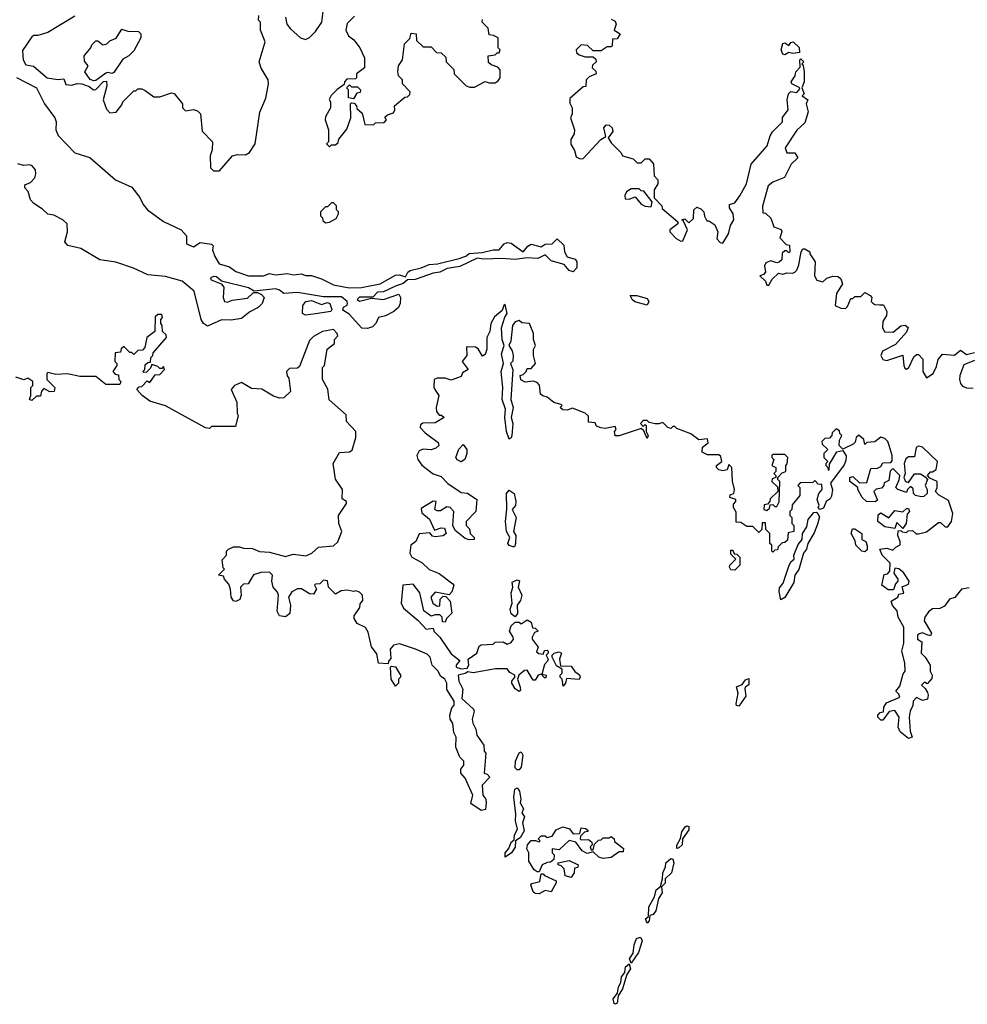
# Model space of a CAD drawing. Extents: x 2673034 to 2765626, y 830478 to 954748.
# Tile 29 of 126: x 2703024 to 2707769, y 860827 to 865757. Entities that reach past the tile are written whole.
import ezdxf

# ---------------------------------------------------------------- set-up
doc = ezdxf.new("R2010")
doc.units = 0

msp = doc.modelspace()

# ---------------------------------------------------------------- linework, layer by layer
at = {"layer": '0CON05XD'}
for points in [[(2704355, 865770), (2704362.5, 865735), (2704380.7, 865710.7), (2704430, 865665), (2704455, 865657.5), (2704475, 865667.5), (2704505, 865697.5), (2704536.4, 865743.6), (2704547.5, 865825)], [(2703300, 865775), (2703165, 865692.5), (2703115, 865677.5), (2703095, 865677.5), (2703085, 865670), (2703038.3, 865601.7), (2703040.8, 865555), (2703055, 865530), (2703093.6, 865523.6), (2703162.5, 865465), (2703215, 865457.5), (2703245, 865460), (2703255, 865432.5), (2703285, 865428.8), (2703312.7, 865437.3), (2703335, 865435.7), (2703371.7, 865421.7), (2703393.3, 865405), (2703405, 865407.5), (2703443, 865447), (2703458.3, 865448.3), (2703460, 865425), (2703442.5, 865355), (2703458.3, 865308.3), (2703475, 865290), (2703506.4, 865293.6), (2703535, 865330), (2703540, 865345), (2703595, 865400), (2703605, 865400), (2703615, 865410), (2703635, 865410), (2703651.7, 865401.7), (2703695, 865370), (2703725, 865370), (2703785, 865390), (2703797, 865387), (2703840, 865335), (2703840, 865315), (2703855, 865300), (2703895, 865307.5), (2703915, 865300), (2703930, 865285), (2703938.3, 865198.3), (2703990, 865145), (2703987.5, 865105), (2703977.5, 865075), (2703980, 865015), (2703995, 865000), (2704025, 865000), (2704090, 865075), (2704115, 865082.5), (2704155, 865080), (2704175, 865092.5), (2704202.5, 865135), (2704227, 865293), (2704256.4, 865363.6), (2704270, 865435), (2704267.5, 865455), (2704233.3, 865513.3), (2704222.5, 865545), (2704252.5, 865645), (2704230, 865705), (2704230, 865745), (2704220, 865755), (2704221.7, 865778.3)], [(2704700, 865775), (2704663, 865737), (2704657.5, 865705), (2704670, 865675), (2704696.4, 865656.4), (2704727.5, 865615), (2704750, 865565), (2704750, 865515), (2704710, 865485), (2704710, 865465), (2704705, 865460), (2704661.7, 865458.3), (2704650, 865445), (2704648.3, 865431.7), (2704613.6, 865406.4), (2704583.6, 865376.4), (2704573, 865357), (2704580, 865345), (2704580, 865315), (2704555, 865270), (2704553.3, 865255), (2704570, 865205), (2704570, 865145), (2704560, 865135), (2704575, 865120), (2704585, 865130), (2704605, 865130), (2704618.3, 865141.7), (2704621.7, 865158.3), (2704661.7, 865208.3), (2704682.5, 865265), (2704680, 865335), (2704685, 865340), (2704698.3, 865338.3), (2704710, 865325), (2704711.7, 865311.7), (2704738.3, 865288.3), (2704751.7, 865231.7), (2704795, 865230), (2704805, 865240), (2704848.3, 865241.7), (2704860, 865255), (2704851.7, 865268.3), (2704865, 865280), (2704895, 865290), (2704902.5, 865305), (2704900, 865325), (2704951.7, 865368.3), (2704965, 865370), (2704978.3, 865381.7), (2704980, 865395), (2704940, 865435), (2704940, 865455), (2704920, 865475), (2704917.5, 865495), (2704920, 865525), (2704940, 865555), (2704950, 865635), (2704978.3, 865661.7), (2704985, 865690), (2705010, 865685), (2705011.7, 865651.7), (2705045, 865620), (2705085, 865620), (2705111.7, 865591.7), (2705135, 865590), (2705158.3, 865568.3), (2705160, 865545), (2705197, 865507), (2705200, 865485), (2705260, 865425), (2705278.3, 865418.3), (2705301.7, 865418.3), (2705355, 865447.5), (2705375, 865440), (2705405, 865440), (2705419.3, 865450.7), (2705430, 865465), (2705430, 865505), (2705418.3, 865518.3), (2705385, 865530), (2705371.7, 865541.7), (2705370, 865575), (2705405, 865580), (2705415, 865590), (2705425, 865590), (2705430, 865605), (2705420, 865615), (2705420, 865665), (2705397, 865677), (2705375, 865680), (2705370, 865715), (2705340, 865745), (2705341.7, 865758.3)], [(2705985, 865760), (2706005, 865750), (2706010, 865735), (2706000, 865705), (2706030, 865685), (2706015, 865660), (2705991.7, 865658.3), (2705990, 865625), (2705985, 865620), (2705965, 865620), (2705935, 865600), (2705895, 865600), (2705867.5, 865627.5), (2705835, 865630), (2705810, 865605), (2705811.7, 865591.7), (2705825, 865580), (2705855, 865570), (2705895, 865570), (2705908.3, 865558.3), (2705910, 865545), (2705891.7, 865528.3), (2705890, 865515), (2705908.3, 865498.3), (2705910, 865485), (2705875, 865470), (2705860, 865455), (2705858.3, 865421.7), (2705845, 865420), (2705778.3, 865361.7), (2705778.3, 865338.3), (2705790, 865315), (2705790, 865285), (2705782.5, 865265), (2705802.5, 865205), (2705800, 865185), (2705783, 865157), (2705783, 865133), (2705801.7, 865101.7), (2705810.7, 865070.7), (2705830.7, 865060.7), (2705845, 865062.5), (2705933.6, 865156.4), (2705958.3, 865171.7), (2705948.8, 865215), (2705960.5, 865229.5), (2705975, 865228.8), (2705991.2, 865215), (2705993.6, 865196.4), (2705970, 865165), (2705985, 865140), (2706035, 865090), (2706042.5, 865075), (2706095, 865060), (2706115, 865040), (2706135, 865040), (2706155, 865060), (2706175, 865060), (2706197.5, 865035), (2706200, 864975), (2706220, 864955), (2706220, 864935), (2706200, 864905), (2706200, 864865), (2706240, 864825), (2706241.7, 864811.7), (2706320, 864745), (2706320, 864735), (2706280, 864705), (2706280, 864695), (2706310.7, 864660.7), (2706335, 864647.5), (2706345, 864650), (2706367.5, 864705), (2706348.3, 864748.3), (2706340, 864755), (2706355, 864760), (2706375, 864740), (2706398.3, 864761.7), (2706400, 864805), (2706415, 864817.5), (2706435, 864810), (2706450, 864795), (2706453, 864773), (2706465, 864750), (2706475, 864750), (2706505, 864730), (2706520, 864695), (2706515, 864660), (2706530.7, 864640.7), (2706545, 864637.5), (2706573.3, 864685), (2706583.6, 864726.4), (2706600, 864755), (2706596.7, 864785), (2706577.5, 864815), (2706578.3, 864831.7), (2706605, 864840), (2706630, 864875), (2706662.5, 864935), (2706686.4, 865033.6), (2706766.2, 865125), (2706781.2, 865175), (2706793.3, 865195), (2706843.3, 865245), (2706843, 865267), (2706872.5, 865305), (2706866.7, 865355), (2706873.9, 865386.1), (2706885, 865397.5), (2706915, 865392.5), (2706927.5, 865405), (2706930, 865415), (2706890, 865435), (2706887.5, 865445), (2706907.5, 865475), (2706910, 865495), (2706931.7, 865518.3), (2706930, 865555), (2706935, 865560), (2706950, 865545), (2706940, 865535), (2706947.5, 865527.5), (2706952.5, 865495), (2706952.5, 865445), (2706940, 865415), (2706952.5, 865385), (2706942.5, 865375), (2706970, 865355), (2706962.5, 865335), (2706971.2, 865295), (2706955, 865240)], [(2703395, 865450), (2703377.5, 865457.5), (2703350, 865495), (2703366.2, 865525), (2703348.3, 865548.3), (2703347.5, 865575), (2703380, 865615), (2703385, 865630), (2703405, 865650), (2703415, 865650), (2703440.7, 865630.7), (2703460, 865635), (2703475, 865650), (2703506.4, 865663.6), (2703535, 865710), (2703565, 865700), (2703618.3, 865698.3), (2703630, 865685), (2703630, 865665), (2703595, 865600), (2703570, 865575), (2703540.7, 865559.3), (2703495, 865492.5), (2703485, 865487.5), (2703465, 865492.5), (2703455, 865488.8), (2703405, 865452.5), (2703395, 865450)], [(2706855, 865580), (2706844.3, 865584.3), (2706837.1, 865605), (2706845, 865636.7), (2706855, 865640), (2706875, 865627.5), (2706885, 865642.5), (2706896.4, 865646.4), (2706927, 865617), (2706928.3, 865591.7), (2706895, 865587.5), (2706875, 865592.5), (2706855, 865580)], [(2703007.4, 865467.4), (2703109.1, 865415), (2703149.1, 865335), (2703200, 865265), (2703206.2, 865245), (2703204.5, 865205), (2703217.3, 865177.2), (2703299.9, 865089.9), (2703375, 865066.9), (2703504.4, 864954.4), (2703585, 864918), (2703625, 864866), (2703641.9, 864831.9), (2703664.4, 864804.4), (2703745, 864745.5), (2703832.5, 864705), (2703860, 864675), (2703860, 864635), (2703895, 864620), (2703928.3, 864641.7), (2703985, 864632.5), (2703992.5, 864625), (2703990, 864605), (2704000.5, 864570.5), (2704022.5, 864535), (2704075, 864518.8), (2704105.7, 864495.7), (2704170, 864475), (2704245, 864473.8), (2704275, 864486), (2704305, 864480), (2704365, 864486.7), (2704395, 864480), (2704435, 864483.8), (2704455, 864476.7), (2704485, 864476.7), (2704535, 864460), (2704595, 864430), (2704674.1, 864414.1), (2704735, 864415.5), (2704828.8, 864435), (2704905, 864477.1), (2704925, 864479.2), (2704955, 864470), (2704967.5, 864492.5), (2704979.7, 864500.3), (2705035, 864513.5), (2705075, 864530.6), (2705116, 864534), (2705225, 864560.6), (2705257.6, 864572.4), (2705275, 864586), (2705339.5, 864590.5), (2705395, 864604.2), (2705425, 864604), (2705450, 864635), (2705465, 864641.2), (2705485, 864638), (2705545.5, 864594.5), (2705568, 864622), (2705585, 864632.5), (2705635, 864620), (2705655, 864632.5), (2705690, 864635), (2705715, 864660), (2705748.3, 864628.3), (2705752.5, 864595), (2705765, 864570), (2705805, 864557.5), (2705814, 864544), (2705813.1, 864515), (2705795.3, 864494.7), (2705775, 864500.9), (2705750.5, 864530.5), (2705685, 864548.7), (2705655, 864578.8), (2705618.7, 864561.3), (2705564, 864564), (2705505, 864555.3), (2705438.2, 864561.7), (2705347.6, 864557.6), (2705315, 864563.5), (2705228.5, 864521.5), (2705165, 864511.5), (2705127.4, 864492.6), (2705095, 864487.9), (2705005, 864456.2), (2704965.8, 864454.2), (2704944.6, 864435.4), (2704908.8, 864425), (2704845.6, 864394.4), (2704815, 864391.8), (2704792.3, 864367.7), (2704775, 864366.9), (2704725, 864367.8), (2704714.4, 864355), (2704725, 864348), (2704785, 864362.5), (2704845, 864355.8), (2704923, 864383), (2704931.2, 864365), (2704928.8, 864335), (2704921.2, 864315), (2704897.5, 864295), (2704855, 864273.8), (2704820, 864265), (2704807.5, 864235), (2704790.7, 864219.3), (2704765, 864210), (2704737, 864213), (2704673, 864283), (2704641.7, 864301.7), (2704645, 864317.5), (2704663, 864327), (2704666.2, 864335), (2704663.3, 864345), (2704635, 864369.2), (2704545, 864369.6), (2704415, 864390.8), (2704346.4, 864386.4), (2704325, 864403.3), (2704305, 864408.8), (2704198.3, 864398.3), (2704170, 864415), (2704035, 864447.5), (2704009.3, 864469.3), (2703995, 864470.8), (2703980, 864465), (2703982.5, 864455), (2704033.6, 864433.6), (2704047, 864417), (2704043.3, 864365), (2704050, 864345), (2704065, 864342.5), (2704088.3, 864351.7), (2704165, 864362.5), (2704195, 864390), (2704215, 864390), (2704235, 864380), (2704247.5, 864365), (2704238.8, 864335), (2704217.5, 864315), (2704176.4, 864293.6), (2704135, 864260), (2704082.3, 864252.3), (2704035, 864253.8), (2703965, 864222.5), (2703945, 864236.2), (2703932.9, 864255), (2703896.9, 864396.9), (2703837.3, 864447.3), (2703755, 864470.8), (2703665, 864478.8), (2703593.3, 864513.3), (2703505, 864543.2), (2703425, 864553.8), (2703330.3, 864610.3), (2703265, 864626.7), (2703250, 864645), (2703263.3, 864695), (2703262.5, 864735), (2703240, 864755), (2703195, 864777.5), (2703165, 864782.5), (2703138.8, 864808.8), (2703095, 864835.8), (2703078.9, 864855), (2703067.1, 864897.1), (2703050, 864915), (2703050.7, 864929.3), (2703078.8, 864941.2), (2703100, 864965), (2703105.7, 864984.3), (2703103.1, 865005), (2703087.1, 865025), (2703075, 865030.6), (2703042.6, 865027.4), (2703015, 865034.5)], [(2704695, 865360), (2704670, 865365), (2704670, 865405), (2704660, 865415), (2704675, 865430), (2704685, 865420), (2704715, 865420), (2704730, 865405), (2704728.3, 865391.7), (2704711.7, 865388.3), (2704695, 865360)], [(2706955, 865240), (2706915, 865203.3), (2706857.5, 865115), (2706865, 865090), (2706905, 865090), (2706920, 865065), (2706886.4, 865033.6), (2706853, 864967), (2706795, 864943.8), (2706772, 864925), (2706743, 864823), (2706745, 864790), (2706758.3, 864788.3), (2706785, 864762.5), (2706800, 864720), (2706837, 864707), (2706840, 864695), (2706830, 864665), (2706861.7, 864631.7), (2706878.3, 864628.3), (2706880, 864595), (2706875, 864590), (2706865, 864600), (2706855, 864600), (2706841.7, 864588.3), (2706840, 864555), (2706827, 864543), (2706815, 864540), (2706785, 864550), (2706760.7, 864539.3), (2706752.5, 864525), (2706757.5, 864492.5), (2706748.3, 864481.7), (2706730, 864475), (2706757.5, 864447.5), (2706765, 864427.5), (2706775, 864427.5), (2706791.7, 864458.3), (2706823, 864487), (2706845, 864482.5), (2706865, 864490), (2706895, 864487.5), (2706905, 864492.5), (2706915, 864502.5), (2706925, 864530), (2706937.5, 864595), (2706945, 864610), (2706955, 864610), (2706980, 864595), (2706980, 864585), (2707006.2, 864545), (2707002.9, 864475), (2707015, 864452), (2707045, 864443.8), (2707065, 864462.5), (2707095, 864473.3), (2707121.7, 864471.7), (2707135, 864460), (2707143.3, 864435), (2707113.8, 864385), (2707107.5, 864325), (2707135, 864312), (2707158.8, 864311.2), (2707168.8, 864321.2), (2707185, 864360), (2707195, 864360), (2707205, 864370), (2707235, 864370), (2707255, 864390), (2707282.5, 864375), (2707290, 864365), (2707287.5, 864345), (2707295, 864337.5), (2707305, 864330), (2707328.3, 864328.3), (2707349.3, 864329.3), (2707366.2, 864295), (2707363.3, 864275), (2707346, 864245), (2707343.3, 864215), (2707353.6, 864193.6), (2707397, 864193), (2707435, 864223.3), (2707456.7, 864226.7), (2707472.5, 864215), (2707465, 864192.5), (2707409.3, 864130.7), (2707343.2, 864096.8), (2707335.6, 864075), (2707345, 864056), (2707365, 864051.2), (2707445, 864077.5), (2707450, 864025), (2707455, 864012.5), (2707465, 864006.7), (2707476.2, 864015), (2707500.7, 864069.3), (2707515, 864080), (2707525, 864080), (2707546.4, 864056.4), (2707546.7, 863995), (2707565, 863963.8), (2707597.5, 863985), (2707615, 864020), (2707622.5, 864055), (2707645, 864082.5), (2707705, 864077.5), (2707735, 864102.5), (2707765, 864081.2), (2707805, 864090)], [(2706185, 864820), (2706190, 864845), (2706148.3, 864898.3), (2706135, 864900), (2706125, 864910), (2706085, 864910), (2706062.5, 864895), (2706053.6, 864876.4), (2706055, 864860), (2706075, 864857.5), (2706105, 864870), (2706135, 864832.5), (2706155, 864822.5), (2706185, 864820)], [(2704555, 864740), (2704575, 864742.5), (2704608.3, 864761.7), (2704620, 864785), (2704620, 864795), (2704610, 864805), (2704610, 864825), (2704595, 864840), (2704585, 864840), (2704565, 864820), (2704555, 864820), (2704530, 864795), (2704530, 864775), (2704540, 864765), (2704541.7, 864751.7), (2704555, 864740)], [(2704455, 864277.5), (2704440, 864285), (2704442.5, 864325), (2704457.5, 864345), (2704485, 864350), (2704535, 864331.2), (2704565, 864340), (2704576.5, 864336.5), (2704586.2, 864305), (2704582.5, 864295), (2704505, 864283.8), (2704455, 864277.5)], [(2706165, 864328.2), (2706104.8, 864344.8), (2706091.1, 864355), (2706081.2, 864375), (2706114.4, 864375.6), (2706165, 864361.1), (2706174.5, 864345), (2706165, 864328.2)], [(2707567, 862677), (2707545, 862686.7), (2707528.3, 862681.7), (2707520, 862675), (2707520, 862655), (2707541.7, 862641.7), (2707537.5, 862585), (2707557.5, 862565), (2707582.5, 862525), (2707582.5, 862495), (2707592.5, 862475), (2707591.7, 862458.3), (2707568.3, 862431.7), (2707555, 862440), (2707540, 862425), (2707558.3, 862408.3), (2707568.8, 862388.8), (2707573.3, 862375), (2707570, 862355), (2707545, 862347.5), (2707515, 862362.5), (2707497.5, 862345), (2707496.7, 862323.3), (2707482.5, 862295), (2707477.5, 862265), (2707482.5, 862195), (2707492.5, 862165), (2707475, 862157.5), (2707431.7, 862191.7), (2707422.5, 862215), (2707427.5, 862265), (2707405, 862297.5), (2707377.5, 862292.5), (2707345, 862250), (2707335, 862250), (2707320, 862265), (2707320, 862275), (2707331.7, 862288.3), (2707348.3, 862291.7), (2707350, 862315), (2707363.6, 862336.4), (2707430, 862365), (2707425, 862380), (2707410, 862395), (2707430.7, 862419.3), (2707448.3, 862481.7), (2707457.5, 862495), (2707456.4, 862536.4), (2707440, 862595), (2707450, 862635), (2707450, 862715), (2707422.5, 862765), (2707417, 862797), (2707393.9, 862823.9), (2707387.5, 862845), (2707420, 862865), (2707425, 862880), (2707450, 862885), (2707443, 862917), (2707475, 862930), (2707477.5, 862945), (2707449.3, 862989.3), (2707425, 863007.5), (2707405, 863010), (2707400, 862985), (2707420, 862955), (2707420, 862945), (2707408.3, 862931.7), (2707398.3, 862901.7), (2707373, 862903), (2707340, 862925), (2707351.7, 862978.3), (2707368.3, 862981.7), (2707380, 862995), (2707382.5, 863035), (2707342.5, 863075), (2707330, 863105), (2707365, 863110), (2707395, 863100), (2707410, 863115), (2707431.7, 863128.3), (2707432.5, 863145), (2707420, 863175), (2707421.7, 863198.3), (2707435, 863200), (2707443, 863193), (2707465, 863190), (2707473, 863197), (2707495, 863200), (2707513, 863183), (2707525, 863182.5), (2707565, 863193.3), (2707625, 863240), (2707635, 863240), (2707658.3, 863218.3), (2707671.7, 863218.3), (2707690, 863245), (2707696.7, 863285), (2707675, 863350), (2707625, 863377.5), (2707610, 863395), (2707617.5, 863415), (2707617.5, 863445), (2707581.7, 863461.7), (2707570, 863475), (2707585, 863492.5), (2707595, 863492.5), (2707612.5, 863505), (2707620, 863545), (2707545, 863616.7), (2707525, 863621.2), (2707513.3, 863615), (2707505, 863567.5), (2707475, 863567.5), (2707461.2, 863558.8), (2707452.5, 863535), (2707457.5, 863485), (2707450, 863465), (2707460, 863445), (2707475, 863440), (2707505, 863482.5), (2707535, 863482.5), (2707558.3, 863468.3), (2707570, 863455), (2707557.5, 863425), (2707567.5, 863405), (2707567.5, 863385), (2707550.7, 863369.3), (2707537, 863367), (2707510, 863375), (2707500, 863385), (2707498.3, 863408.3), (2707485, 863420), (2707470, 863405), (2707465, 863390), (2707420, 863405), (2707410, 863415), (2707427, 863453), (2707430, 863475), (2707395, 863510), (2707383, 863497), (2707375, 863450), (2707351.7, 863438.3), (2707350, 863425), (2707338.3, 863411.7), (2707313, 863407), (2707300, 863395), (2707318.3, 863351.7), (2707307.5, 863342.5), (2707263.8, 863343.8), (2707242.5, 863365), (2707220, 863405), (2707220, 863415), (2707180, 863445), (2707180, 863465), (2707195, 863470), (2707228.3, 863438.3), (2707265, 863440), (2707285, 863510), (2707319.3, 863510.7), (2707335, 863520), (2707345, 863537.5), (2707385, 863540), (2707391.7, 863548.3), (2707392.5, 863575), (2707377.5, 863625), (2707370, 863645), (2707355, 863660), (2707335, 863666.7), (2707305, 863643.3), (2707265, 863640), (2707255, 863630), (2707250, 863655), (2707225, 863676.2), (2707212.5, 863665), (2707207.9, 863642.1), (2707197.9, 863632.1), (2707145, 863606.7), (2707126.7, 863625), (2707128.3, 863651.7), (2707140, 863675), (2707130, 863685), (2707128.3, 863698.3), (2707111.7, 863708.3), (2707091.7, 863688.3), (2707090, 863675), (2707078.3, 863661.7), (2707055, 863660), (2707040, 863645), (2707041.7, 863631.7), (2707070, 863605), (2707050, 863585), (2707050, 863565), (2707070, 863545), (2707060, 863535), (2707060, 863525), (2707070, 863515), (2707071.7, 863501.7), (2707076.4, 863503.6), (2707078.3, 863531.7), (2707116.1, 863593.9), (2707145, 863600), (2707162.5, 863572.5), (2707161.1, 863548.9), (2707152, 863528), (2707083, 863437), (2707094.4, 863405), (2707089.4, 863370.6), (2707082.1, 863357.9), (2707062, 863345), (2707048.3, 863311.7), (2707030, 863305), (2707022.5, 863315), (2707026.7, 863325), (2707016.2, 863355), (2707025.8, 863384.2), (2707042.5, 863405), (2707040, 863430), (2707021.7, 863431.7), (2707005, 863450), (2706995, 863440), (2706931.7, 863438.3), (2706920, 863425), (2706930, 863415), (2706930, 863375), (2706891.7, 863328.3), (2706890, 863305), (2706880, 863295), (2706880, 863275), (2706890, 863265), (2706890, 863235), (2706900, 863225), (2706900, 863195), (2706871.7, 863188.3), (2706868.3, 863151.7), (2706855, 863140), (2706841.7, 863138.3), (2706821.7, 863118.3), (2706818.3, 863101.7), (2706805, 863100), (2706795, 863090), (2706790, 863095), (2706790, 863125), (2706780, 863135), (2706780, 863185), (2706760, 863205), (2706758.3, 863238.3), (2706741.7, 863238.3), (2706740, 863205), (2706725, 863190), (2706695, 863220), (2706665, 863220), (2706635, 863240), (2706611.7, 863241.7), (2706611.7, 863291.7), (2706597.5, 863315), (2706598.3, 863331.7), (2706610, 863345), (2706610, 863355), (2706580, 863365), (2706581.7, 863378.3), (2706600, 863385), (2706602.5, 863405), (2706593, 863447), (2706590, 863515), (2706575, 863530), (2706567, 863503), (2706545, 863497.5), (2706525, 863502.5), (2706512.5, 863515), (2706512.5, 863525), (2706540, 863545), (2706535, 863570), (2706525, 863577.5), (2706468.3, 863578.3), (2706441.7, 863591.7), (2706443, 863617), (2706471.7, 863638.3), (2706468.3, 863658.3), (2706425, 863652.5), (2706385, 863682.5), (2706315, 863710), (2706305, 863720), (2706295, 863720), (2706285, 863710), (2706270, 863715), (2706245, 863740), (2706225, 863732.5), (2706205, 863733.3), (2706175, 863740), (2706165, 863750), (2706145, 863750), (2706132.5, 863735), (2706145, 863720), (2706155, 863730), (2706160, 863725), (2706160, 863695), (2706170, 863675), (2706165, 863660), (2706148.3, 863698.3), (2706135, 863710), (2706025, 863672.5), (2706005, 863672.5), (2706002.5, 863695), (2706010, 863705), (2706005, 863720), (2705955, 863710), (2705933, 863713), (2705911.7, 863721.7), (2705905, 863737.5), (2705871.7, 863741.7), (2705871.7, 863771.7), (2705855, 863786.7), (2705791.7, 863811.7), (2705765, 863802.5), (2705743, 863803), (2705730, 863815), (2705740, 863825), (2705735, 863830), (2705699.3, 863839.3), (2705665, 863867.5), (2705643, 863873), (2705632.5, 863882.5), (2705627, 863927), (2705615, 863940), (2705595, 863947.5), (2705555, 863942.5), (2705533.6, 863953.6), (2705530, 863975), (2705545, 863980), (2705560, 863995), (2705565, 864010), (2705585, 864010), (2705607.5, 864035), (2705597.5, 864075), (2705597.5, 864105), (2705606.7, 864125), (2705596.7, 864155), (2705597.5, 864185), (2705576.4, 864236.4), (2705538.3, 864238.3), (2705525, 864250), (2705505, 864243.8), (2705491.9, 864225), (2705483.1, 864146.9), (2705474, 864125), (2705489.3, 864099.3), (2705494.4, 864075), (2705492.5, 864047.5), (2705481.2, 864035), (2705493.8, 864005), (2705483.3, 863855), (2705494.6, 863815), (2705485.6, 863765), (2705492.9, 863735), (2705488.6, 863675), (2705485, 863663.3), (2705475, 863656.7), (2705460.8, 863695), (2705453.8, 863765), (2705456.7, 863806.7), (2705440, 863855), (2705443.6, 863915), (2705434, 863996), (2705445.7, 864035), (2705435.7, 864084.3), (2705450, 864125), (2705439.4, 864155), (2705435.8, 864214.2), (2705452.5, 864267.5), (2705465.4, 864285), (2705455, 864330), (2705447.5, 864325), (2705439.3, 864300.7), (2705400.7, 864269.3), (2705382.5, 864235), (2705378.8, 864195), (2705362.5, 864165), (2705363, 864107), (2705355, 864080), (2705341.7, 864071.7), (2705319.3, 864109.3), (2705307, 864117), (2705261.7, 864118.3), (2705262.5, 864075), (2705240, 864045), (2705270, 864005), (2705241.7, 863988.3), (2705235, 863970), (2705185, 863952.5), (2705155, 863962.5), (2705115, 863962.5), (2705100, 863955), (2705097, 863917), (2705102.5, 863905), (2705122.5, 863875), (2705110, 863815), (2705111.2, 863795), (2705125, 863777.5), (2705136.7, 863776.7), (2705150, 863765), (2705105, 863737.5), (2705043, 863737), (2705031.7, 863728.3), (2705030, 863715), (2705055, 863687.5), (2705119.3, 863639.3), (2705122.5, 863625), (2705108.3, 863611.7), (2705085, 863603.3), (2705045, 863606.7), (2705025, 863597.5), (2705012.5, 863575), (2705017.5, 863555), (2705037, 863527), (2705095, 863483.3), (2705135, 863470), (2705167.5, 863435), (2705235, 863390), (2705267, 863387), (2705312.5, 863355), (2705307.5, 863295), (2705260, 863245), (2705260, 863225), (2705277, 863207), (2705280, 863185), (2705300, 863165), (2705300, 863155), (2705275, 863152.5), (2705255, 863160), (2705205, 863200), (2705192.5, 863225), (2705197.5, 863295), (2705180, 863315), (2705163, 863317), (2705131.7, 863298.3), (2705115, 863297.5), (2705102.5, 863305), (2705110, 863345), (2705095, 863346.7), (2705035, 863310), (2705038.3, 863288.3), (2705076.1, 863256.1), (2705101.7, 863201.7), (2705135, 863212.5), (2705151.7, 863211.7), (2705160, 863185), (2705145, 863172.5), (2705105, 863167.5), (2705091.7, 863171.7), (2705077.5, 863187.5), (2705025, 863182.5), (2705007.5, 863145), (2704982.5, 863125), (2704977.5, 863085), (2704987.5, 863065), (2705038.3, 863038.3), (2705073.9, 863003.9), (2705125, 862983.3), (2705193, 862933), (2705197.5, 862925), (2705188.3, 862891.7)], [(2705188.3, 862891.7), (2705175, 862877.5), (2705105, 862890), (2705083.3, 862865), (2705092.5, 862835), (2705115, 862820), (2705128.3, 862821.7), (2705130, 862855), (2705145, 862870), (2705158.3, 862868.3), (2705180, 862845), (2705187.5, 862785), (2705161.7, 862758.3), (2705155, 862740), (2705141.7, 862741.7), (2705140, 862765), (2705127, 862777), (2705105, 862777.5), (2705085, 862770), (2705047, 862797), (2705028, 862888), (2704995, 862930), (2704942.5, 862925), (2704934.1, 862835.9), (2704945, 862810), (2705019.5, 862749.5), (2705060, 862705), (2705095, 862710), (2705097.5, 862695), (2705127.5, 862665), (2705185, 862582.5), (2705228.3, 862548.3), (2705210, 862525), (2705210, 862515), (2705235, 862507.5), (2705265, 862510), (2705272.5, 862525), (2705270, 862555), (2705312.5, 862585), (2705325, 862620), (2705335, 862627.5), (2705395, 862630), (2705405, 862640), (2705445, 862642.5), (2705465, 862630), (2705485, 862638), (2705495.7, 862655), (2705495.5, 862665.5), (2705477.1, 862695), (2705485, 862722), (2705505, 862740), (2705525, 862740), (2705535, 862732.5), (2705565, 862752.5), (2705585, 862740), (2705591.7, 862711.7), (2705605, 862710), (2705620, 862695), (2705601.7, 862688.3), (2705590, 862665), (2705590, 862655), (2705620, 862615), (2705612.5, 862592.5), (2705623, 862583), (2705645, 862580), (2705651.7, 862598.3), (2705665, 862600), (2705670, 862595), (2705670, 862585), (2705660, 862575), (2705670, 862555), (2705667.5, 862545), (2705652.3, 862527.7), (2705640, 862485), (2705640, 862480), (2705660, 862475), (2705658.3, 862461.7), (2705651.7, 862461.7), (2705635, 862480), (2705620, 862475), (2705605, 862450), (2705595, 862450), (2705565, 862500), (2705551.7, 862498.3), (2705522.5, 862475), (2705516.2, 862455), (2705530, 862415), (2705531.7, 862398.3), (2705525, 862392.5), (2705505, 862406), (2705488.6, 862435), (2705487.5, 862445), (2705503.8, 862465), (2705503.3, 862475), (2705478.9, 862488.9), (2705465, 862507.5), (2705406.4, 862506.4), (2705295, 862487.5), (2705268.3, 862491.7), (2705255, 862482.5), (2705220, 862475), (2705222.5, 862445), (2705242.5, 862405), (2705238.3, 862358.3), (2705296.7, 862305), (2705300, 862295), (2705290, 862255), (2705293.3, 862235), (2705307.5, 862205), (2705312.5, 862175), (2705347.5, 862125), (2705350, 862095), (2705357.5, 862085), (2705350, 861985), (2705365, 861980), (2705377.5, 861965), (2705340, 861925), (2705342.5, 861875), (2705357.5, 861855), (2705360, 861835), (2705357, 861803), (2705335, 861797.5), (2705283.3, 861833.3), (2705292.5, 861875), (2705255, 861960), (2705233.6, 861983.6), (2705232.5, 862005), (2705247.5, 862025), (2705247.5, 862045), (2705227.5, 862065), (2705207.5, 862115), (2705210, 862165), (2705198.3, 862188.3), (2705193, 862233), (2705180, 862255), (2705177.5, 862275), (2705188.3, 862311.7), (2705200, 862325), (2705200, 862345), (2705163, 862403), (2705162.5, 862435), (2705152.5, 862455), (2705130.7, 862470.7), (2705120, 862495), (2705090, 862525), (2705078.8, 862565), (2705065, 862580), (2705005.7, 862605.7), (2704925, 862631.2), (2704895, 862626), (2704878.8, 862605), (2704881.7, 862558.3), (2704870, 862545), (2704868.3, 862531.7), (2704820, 862535), (2704811.7, 862581.7), (2704786.1, 862616.1), (2704769.7, 862689.7), (2704755, 862713.3), (2704713.6, 862733.6), (2704698.3, 862758.3), (2704698.3, 862771.7), (2704727, 862813), (2704728.3, 862831.7), (2704741.7, 862848.3), (2704740, 862875), (2704725, 862890), (2704707, 862897), (2704695, 862893.3), (2704665, 862900), (2704633, 862897), (2704605, 862880), (2704570, 862915), (2704565, 862947.5), (2704545, 862950), (2704527, 862933), (2704505, 862930), (2704500, 862925), (2704510, 862905), (2704495, 862880), (2704475, 862882.5), (2704435, 862907.5), (2704415, 862906.7), (2704387, 862893), (2704370, 862865), (2704380, 862825), (2704377, 862783), (2704355, 862767.5), (2704325, 862772.5), (2704312.5, 862795), (2704320, 862875), (2704315, 862890), (2704292.5, 862915), (2704286.7, 862945), (2704290, 862975), (2704275, 862990), (2704231.7, 862988.3), (2704195, 862977.5), (2704168.3, 862931.7), (2704145, 862930), (2704130, 862915), (2704132.5, 862875), (2704126.1, 862853.9), (2704106.4, 862843.6), (2704095, 862847.5), (2704082.5, 862865), (2704080, 862905), (2704070.7, 862930.7), (2704050, 862955), (2704045, 862970), (2704020, 862975), (2704050, 863005), (2704043, 863013), (2704038.3, 863051.7), (2704060, 863075), (2704060, 863095), (2704070, 863105), (2704095, 863116.7), (2704125, 863116.7), (2704145, 863110), (2704189.3, 863109.3), (2704225, 863093.3), (2704275, 863091.2), (2704355, 863068.8), (2704377.5, 863075), (2704395, 863080), (2704457.6, 863072.4), (2704486.7, 863085), (2704520, 863115), (2704595, 863122.5), (2704617, 863143), (2704636.7, 863195), (2704622.5, 863235), (2704620, 863275), (2704660, 863335), (2704660, 863345), (2704638.3, 863358.3), (2704640, 863405), (2704606, 863456), (2704593.3, 863535), (2704625, 863590), (2704675, 863592.5), (2704688.3, 863601.7), (2704707.5, 863665), (2704707.5, 863695), (2704660, 863745), (2704658.3, 863778.3), (2704573, 863853), (2704567, 863907), (2704540, 863955), (2704540, 864015), (2704550, 864025), (2704563, 864107), (2704600, 864135), (2704600, 864155), (2704616.4, 864173.6), (2704613.3, 864185), (2704595, 864205.6), (2704540, 864195), (2704495, 864170), (2704475, 864150), (2704425, 864020), (2704415, 864012.5), (2704375, 864010), (2704360, 863995), (2704363, 863973), (2704371.7, 863961.7), (2704380, 863895), (2704347, 863863), (2704325, 863862.5), (2704295, 863872.5), (2704237, 863907), (2704185, 863910), (2704135, 863940), (2704100, 863925), (2704082.5, 863905), (2704111.7, 863841.7), (2704112.5, 863785), (2704117.5, 863775), (2704105, 863720), (2703985, 863720), (2703975, 863710), (2703955, 863712.5), (2703755, 863823.8), (2703675, 863847.5), (2703637.5, 863875), (2703610, 863905), (2703621.7, 863918.3), (2703635, 863920), (2703661.7, 863948.3), (2703675, 863940), (2703701.7, 863978.3), (2703725, 863980), (2703750, 864005), (2703745, 864020), (2703735, 864010), (2703725, 864010), (2703715, 864020), (2703685, 864030), (2703678.3, 864011.7), (2703658.3, 863991.7), (2703645, 863990), (2703640, 863995), (2703650, 864005), (2703651.7, 864028.3), (2703665, 864040), (2703678.3, 864041.7), (2703680, 864065), (2703690, 864075), (2703691.7, 864088.3), (2703760, 864165), (2703758.3, 864178.3), (2703740, 864195), (2703737.5, 864225), (2703730, 864235), (2703730, 864255), (2703740, 864265), (2703735, 864280), (2703715, 864280), (2703701.7, 864268.3), (2703700, 864195), (2703660, 864165), (2703650, 864115), (2703638.3, 864101.7), (2703615, 864100), (2703595, 864080), (2703585, 864090), (2703575, 864090), (2703545, 864120), (2703531.7, 864108.3), (2703528.3, 864091.7), (2703501.7, 864088.3), (2703500, 864045), (2703510, 864035), (2703510, 864025), (2703490, 863995), (2703501.7, 863981.7), (2703518.3, 863978.3), (2703520, 863955), (2703530, 863945), (2703525, 863930), (2703455, 863930), (2703405, 863970), (2703325, 863970), (2703263, 863983), (2703205, 863980), (2703165, 863990), (2703160, 863985), (2703160, 863955), (2703200, 863915), (2703197.5, 863895), (2703175, 863893.3), (2703145, 863910), (2703133, 863897), (2703128.3, 863871.7), (2703108.3, 863871.7), (2703085, 863850), (2703072.5, 863855), (2703080, 863875), (2703080, 863915), (2703090, 863925), (2703090, 863945), (2703065, 863962.5), (2703045, 863953.3), (2703005, 863966.7)], [(2707805, 864050), (2707750.5, 864029.5), (2707732, 863975), (2707728.8, 863955), (2707734, 863935), (2707745, 863921.2), (2707765, 863914.2), (2707797.7, 863912.3)], [(2705235, 863543.8), (2705215, 863552.5), (2705207.5, 863565), (2705223, 863607), (2705245, 863630), (2705262.5, 863605), (2705262.5, 863585), (2705253.3, 863555), (2705235, 863543.8)], [(2706765, 863300), (2706778.3, 863311.7), (2706781.7, 863328.3), (2706795, 863330), (2706805, 863320), (2706815, 863320), (2706827, 863343), (2706830, 863445), (2706820, 863455), (2706820, 863465), (2706841.7, 863488.3), (2706860, 863495), (2706860, 863525), (2706867, 863533), (2706870, 863565), (2706855, 863580), (2706795, 863580), (2706790, 863575), (2706790, 863565), (2706800, 863555), (2706790, 863525), (2706810, 863515), (2706810, 863495), (2706800, 863485), (2706810, 863475), (2706810, 863465), (2706791.7, 863458.3), (2706790, 863445), (2706818.3, 863418.3), (2706820, 863395), (2706781.7, 863358.3), (2706780, 863345), (2706768.3, 863331.7), (2706751.7, 863328.3), (2706750, 863305), (2706765, 863300)], [(2705495, 863116.7), (2705474.6, 863124.6), (2705467.5, 863135), (2705478.1, 863165), (2705461.1, 863195), (2705456.9, 863245), (2705463.7, 863306.3), (2705461.1, 863385), (2705475, 863401.5), (2705499.4, 863385), (2705508.1, 863345), (2705506, 863325), (2705490, 863305), (2705510, 863265), (2705496.7, 863195), (2705508, 863175), (2705506.2, 863135), (2705501.7, 863118.3), (2705495, 863116.7)], [(2707445, 863210), (2707415, 863240), (2707405, 863210), (2707355, 863217.5), (2707320, 863245), (2707323, 863277), (2707335, 863287.5), (2707375, 863262.5), (2707405, 863300), (2707445, 863292.5), (2707465, 863310), (2707475, 863310), (2707480, 863295), (2707468.3, 863281.7), (2707462.5, 863235), (2707445, 863210)], [(2706835, 862852.5), (2706826.1, 862893.9), (2706828.3, 862911.7), (2706846.7, 862935), (2706876.2, 863025), (2706886.1, 863043.9), (2706902.5, 863055), (2706900, 863075), (2706921.2, 863128.8), (2706942.5, 863155), (2706943.3, 863185), (2706965, 863217.5), (2706971.2, 863255), (2707000.9, 863289.1), (2707015, 863291.2), (2707027.8, 863267.8), (2707018.2, 863231.8), (2707002.4, 863187.6), (2706970.8, 863135), (2706963.5, 863105), (2706948.1, 863085), (2706925.5, 863004.5), (2706905.6, 862975), (2706900.9, 862939.1), (2706855.5, 862864.5), (2706835, 862852.5)], [(2707255, 863092.5), (2707240, 863095), (2707210, 863125), (2707207, 863147), (2707187.5, 863185), (2707193, 863207), (2707205, 863207.5), (2707240, 863185), (2707240, 863155), (2707260, 863145), (2707267, 863123), (2707267, 863103), (2707255, 863092.5)], [(2706605, 863000), (2706585, 863002.5), (2706577.5, 863015), (2706580, 863025), (2706610, 863055), (2706585, 863080), (2706585, 863100), (2706595, 863100), (2706601.7, 863081.7), (2706615, 863080), (2706630, 863065), (2706630, 863025), (2706605, 863000)], [(2705505, 862766.7), (2705485, 862782.5), (2705479.6, 862805), (2705490, 862835), (2705484.3, 862885), (2705492.9, 862915), (2705489.3, 862940.7), (2705515, 862952.5), (2705526.7, 862946.7), (2705520, 862915), (2705538.8, 862875), (2705531.7, 862848.3), (2705514.2, 862825.8), (2705515.8, 862784.2), (2705505, 862766.7)], [(2707778.3, 862911.7), (2707740, 862905), (2707706.4, 862863.6), (2707680, 862855), (2707655, 862820), (2707631.7, 862808.3), (2707595, 862807.5), (2707575, 862792.5), (2707556.7, 862765), (2707553, 862747), (2707590, 862685), (2707585, 862672.5), (2707567, 862677)], [(2705745, 862420), (2705740, 862455), (2705730, 862465), (2705730, 862475), (2705740, 862485), (2705740, 862505), (2705711.7, 862521.7), (2705690, 862565), (2705690, 862575), (2705700, 862585), (2705725, 862592.5), (2705737.5, 862585), (2705727.5, 862555), (2705731.7, 862521.7), (2705785, 862520), (2705803.6, 862493.6), (2705826.4, 862476.4), (2705830, 862465), (2705825, 862452.5), (2705761.7, 862458.3), (2705757.5, 862435), (2705745, 862420)], [(2704905, 862420), (2704883.3, 862455), (2704880, 862515), (2704885, 862520), (2704906.4, 862516.4), (2704930, 862475), (2704930, 862465), (2704920, 862455), (2704920, 862435), (2704905, 862420)], [(2706625, 862320), (2706612.9, 862322.9), (2706610.9, 862330.9), (2706620.6, 862385), (2706613.8, 862416.2), (2706641.7, 862428.3), (2706658.3, 862451.7), (2706675, 862457.5), (2706675, 862426.7), (2706656.7, 862415), (2706654, 862406), (2706660, 862370), (2706625, 862320)], [(2705515, 862000.5), (2705505, 862011.2), (2705506.9, 862045), (2705525, 862086), (2705535, 862091.2), (2705543.9, 862073.9), (2705534.2, 862015), (2705525, 862000.8), (2705515, 862000.5)], [(2705455, 861563.3), (2705454.4, 861585), (2705472.5, 861607.5), (2705485, 861639.2), (2705499.2, 861650.8), (2705501.8, 861675), (2705516.7, 861703.3), (2705505.8, 861745), (2705508.6, 861778.6), (2705497.5, 861865), (2705502.9, 861905), (2705515, 861911.1), (2705526.5, 861895), (2705532.5, 861855), (2705529.4, 861835), (2705545.8, 861805), (2705537.5, 861785), (2705552, 861765), (2705541.2, 861735), (2705550.6, 861695), (2705529.1, 861660.9), (2705506.2, 861645), (2705505.7, 861614.3), (2705486.2, 861585), (2705455, 861563.3)], [(2705625, 861490), (2705615, 861490), (2705600.7, 861500.7), (2705573, 861543), (2705572.5, 861585), (2705562.5, 861605), (2705566.7, 861625), (2705585, 861646.7), (2705607.5, 861647.5), (2705625, 861640), (2705630, 861645), (2705620, 861655), (2705635, 861670), (2705655, 861670), (2705665, 861662.5), (2705690.7, 861669.3), (2705710, 861700), (2705743.6, 861716.4), (2705776.1, 861706.1), (2705795, 861680), (2705828.3, 861681.7), (2705835, 861710), (2705857, 861707), (2705868.3, 861698.3), (2705868.3, 861691.7), (2705851.7, 861688.3), (2705831.7, 861668.3), (2705830, 861655), (2705835, 861650), (2705871.7, 861651.7), (2705888.3, 861638.3), (2705890, 861625), (2705880, 861615), (2705885, 861600), (2705895, 861600), (2705901.7, 861628.3), (2705921.7, 861648.3), (2705935, 861650), (2705945, 861660), (2705975, 861660), (2705985, 861667.5), (2706000, 861655), (2706001.7, 861641.7), (2706047, 861607), (2706045, 861590), (2706025, 861590), (2705985, 861562.5), (2705945, 861557.5), (2705923, 861563), (2705895, 861590), (2705865, 861582.5), (2705840, 861595), (2705808.3, 861638.3), (2705775, 861647.5), (2705725, 861600), (2705690, 861605), (2705690, 861585), (2705700, 861575), (2705698.3, 861551.7), (2705681.7, 861538.3), (2705665, 861537.5), (2705640, 861525), (2705625, 861490)], [(2706315, 861607.5), (2706314.1, 861624.1), (2706332.5, 861657.5), (2706340, 861690), (2706356, 861715), (2706365, 861721.4), (2706375, 861718), (2706375, 861700), (2706342.5, 861655), (2706341.4, 861625), (2706325, 861610), (2706315, 861607.5)], [(2705785, 861462.5), (2705755, 861470), (2705750, 861505), (2705735, 861520), (2705720, 861525), (2705720, 861535), (2705775, 861547.5), (2705820, 861525), (2705818.3, 861511.7), (2705801.7, 861508.3), (2705800, 861485), (2705785, 861462.5)], [(2706165, 861234.2), (2706158, 861255), (2706173, 861267), (2706174.4, 861315.6), (2706202, 861365), (2706210.5, 861399.5), (2706232.5, 861417.5), (2706243.3, 861455), (2706244, 861485), (2706258, 861515), (2706260, 861535), (2706285, 861556.7), (2706293.9, 861553.9), (2706300, 861535), (2706287.8, 861485), (2706256.2, 861455), (2706255.6, 861434.4), (2706236.7, 861415), (2706241.5, 861385), (2706223.2, 861356.8), (2706209.4, 861295), (2706195, 861277.1), (2706178.3, 861271.7), (2706176.4, 861245), (2706165, 861234.2)], [(2705625, 861380), (2705605, 861381.2), (2705595, 861390), (2705582.5, 861425), (2705588.3, 861431.7), (2705628.3, 861441.7), (2705635, 861480), (2705645, 861480), (2705651.7, 861471.7), (2705710, 861445), (2705710, 861435), (2705685, 861390), (2705655, 861397.5), (2705625, 861380)], [(2706085, 861033.3), (2706077.1, 861055), (2706096, 861084), (2706100.6, 861125), (2706113.1, 861156.9), (2706132.9, 861162.9), (2706140, 861145), (2706123.2, 861086.8), (2706085, 861033.3)], [(2706005, 860827.1), (2706000.8, 860830.8), (2705995.7, 860855), (2706017, 860883), (2706021.9, 860915), (2706034.4, 860935.6), (2706037.1, 860965), (2706054.3, 860985.7), (2706057.1, 861015), (2706075, 861030), (2706082.2, 861005), (2706063.6, 860976.4), (2706043.1, 860905), (2706020, 860870), (2706015, 860832.9), (2706005, 860827.1)]]:
    msp.add_lwpolyline(points, dxfattribs=at)

doc.saveas('drawing.dxf')
